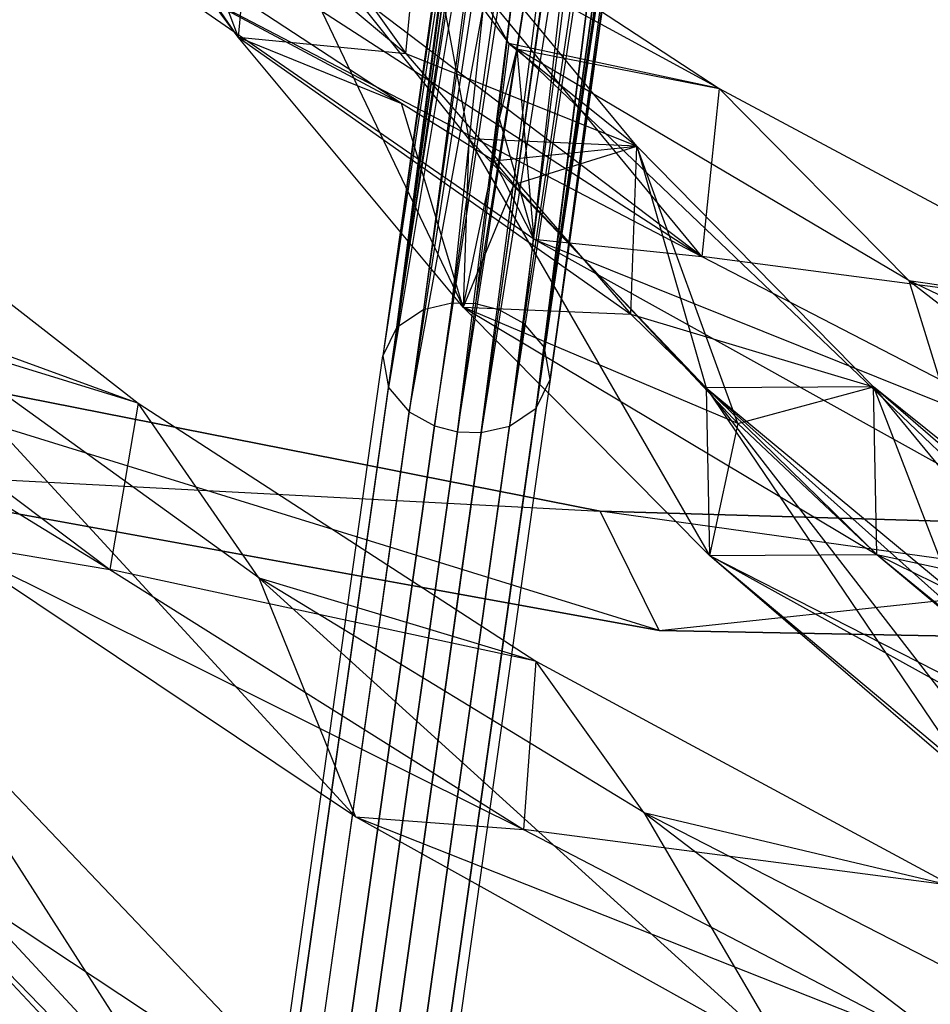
# Model space of a CAD drawing. Extents: x 5.4 to 34.8, y -14.7 to 14.7.
# Tile 95 of 251: x 18 to 19.6, y -10.7 to -8.9. Entities that reach past the tile are written whole.
import ezdxf

# ---------------------------------------------------------------- set-up
doc = ezdxf.new("R2010")
doc.units = 0
doc.header["$LTSCALE"] = 2.54
doc.layers.get('0').update_dxf_attribs({"color": 13, "linetype": 'CONTINUOUS'})

# ---------------------------------------------------------------- blocks, each defined once
blk = doc.blocks.new('BOHO_S_PM_7777_STL')
at = {"color": 0}
for p, q in [((19.0193, -7.5839, 21.1845), (18.7532, -9.4513, 19.0752)), ((19.0193, -7.5839, 21.1845), (18.7532, -9.4513, 19.0752)), ((19.0193, -7.5839, 21.1845), (18.7954, -9.4525, 19.0713)), ((19.0193, -7.5839, 21.1845), (18.7954, -9.4525, 19.0713)), ((18.9496, -7.6018, 21.2106), (18.6559, -9.4944, 19.1224)), ((18.9496, -7.6018, 21.2106), (18.6559, -9.4944, 19.1224)), ((18.9496, -7.6018, 21.2106), (18.7031, -9.4628, 19.0906)), ((18.9496, -7.6018, 21.2106), (18.7031, -9.4628, 19.0906)), ((18.9496, -7.6018, 21.2106), (18.7532, -9.4513, 19.0752)), ((18.9496, -7.6018, 21.2106), (18.7532, -9.4513, 19.0752)), ((19.0951, -7.5945, 21.1845), (18.7954, -9.4525, 19.0713)), ((19.0951, -7.5945, 21.1845), (18.7954, -9.4525, 19.0713)), ((19.0951, -7.5945, 21.1845), (18.8364, -9.4629, 19.0752)), ((19.0951, -7.5945, 21.1845), (18.8364, -9.4629, 19.0752)), ((18.8813, -9.4878, 19.0906), (19.0951, -7.5945, 21.1845)), ((18.8813, -9.4878, 19.0906), (19.0951, -7.5945, 21.1845)), ((18.9187, -7.6242, 21.2358), (18.6559, -9.4944, 19.1224)), ((18.9187, -7.6242, 21.2358), (18.6559, -9.4944, 19.1224)), ((18.8813, -9.4878, 19.0906), (19.1572, -7.6308, 21.2105)), ((18.8813, -9.4878, 19.0906), (19.1572, -7.6308, 21.2105)), ((18.918, -9.5312, 19.1224), (19.1572, -7.6308, 21.2105)), ((18.918, -9.5312, 19.1224), (19.1572, -7.6308, 21.2105)), ((18.918, -9.5312, 19.1224), (19.1808, -7.6611, 21.2358)), ((18.918, -9.5312, 19.1224), (19.1808, -7.6611, 21.2358)), ((18.8783, -7.8158, 21.0802), (18.6559, -9.4944, 19.1224)), ((18.8783, -7.8158, 21.0802), (18.6559, -9.4944, 19.1224)), ((18.8672, -7.8642, 21.0793), (18.6309, -9.5455, 19.1677)), ((18.8672, -7.8642, 21.0793), (18.6309, -9.5455, 19.1677)), ((18.6559, -9.4944, 19.1224), (18.8672, -7.8642, 21.0793)), ((18.6559, -9.4944, 19.1224), (18.8672, -7.8642, 21.0793)), ((18.918, -9.5312, 19.1224), (19.1669, -7.8563, 21.0802)), ((18.918, -9.5312, 19.1224), (19.1669, -7.8563, 21.0802)), ((19.1665, -7.8835, 21.0798), (18.918, -9.5312, 19.1224)), ((19.1665, -7.8835, 21.0798), (18.918, -9.5312, 19.1224)), ((18.928, -9.5872, 19.1677), (19.1665, -7.8835, 21.0798)), ((18.928, -9.5872, 19.1677), (19.1665, -7.8835, 21.0798)), ((19.1643, -7.9057, 21.0793), (18.928, -9.5872, 19.1677)), ((19.1643, -7.9057, 21.0793), (18.928, -9.5872, 19.1677)), ((18.8644, -7.9118, 21.0785), (18.6309, -9.5455, 19.1677)), ((18.8644, -7.9118, 21.0785), (18.6309, -9.5455, 19.1677)), ((18.8707, -7.9629, 21.0776), (18.6309, -9.5455, 19.1677)), ((18.8707, -7.9629, 21.0776), (18.6309, -9.5455, 19.1677)), ((18.6408, -9.6015, 19.2131), (18.8707, -7.9629, 21.0776)), ((18.6408, -9.6015, 19.2131), (18.8707, -7.9629, 21.0776)), ((19.1451, -7.9762, 21.078), (18.903, -9.6383, 19.2131)), ((19.1451, -7.9762, 21.078), (18.903, -9.6383, 19.2131)), ((19.1451, -7.9762, 21.078), (18.928, -9.5872, 19.1677)), ((19.1451, -7.9762, 21.078), (18.928, -9.5872, 19.1677)), ((18.8793, -7.9924, 21.0771), (18.6408, -9.6015, 19.2131)), ((18.8793, -7.9924, 21.0771), (18.6408, -9.6015, 19.2131)), ((19.1337, -7.9999, 21.0776), (18.903, -9.6383, 19.2131)), ((19.1337, -7.9999, 21.0776), (18.903, -9.6383, 19.2131)), ((18.9022, -8.0366, 21.0763), (18.6408, -9.6015, 19.2131)), ((18.9022, -8.0366, 21.0763), (18.6408, -9.6015, 19.2131)), ((18.9022, -8.0366, 21.0763), (18.6775, -9.6449, 19.2449)), ((18.9022, -8.0366, 21.0763), (18.6775, -9.6449, 19.2449)), ((19.1052, -8.0408, 21.0768), (18.8557, -9.6699, 19.2449)), ((19.1052, -8.0408, 21.0768), (18.8557, -9.6699, 19.2449)), ((18.903, -9.6383, 19.2131), (19.1052, -8.0408, 21.0768)), ((18.903, -9.6383, 19.2131), (19.1052, -8.0408, 21.0768)), ((18.9208, -8.0585, 21.076), (18.6775, -9.6449, 19.2449)), ((18.9208, -8.0585, 21.076), (18.6775, -9.6449, 19.2449)), ((18.6775, -9.6449, 19.2449), (18.9655, -8.0732, 21.0896)), ((18.6775, -9.6449, 19.2449), (18.9655, -8.0732, 21.0896)), ((18.7225, -9.6698, 19.2603), (18.9655, -8.0732, 21.0896)), ((18.7225, -9.6698, 19.2603), (18.9655, -8.0732, 21.0896)), ((18.7634, -9.6802, 19.2641), (18.9655, -8.0732, 21.0896)), ((18.7634, -9.6802, 19.2641), (18.9655, -8.0732, 21.0896)), ((18.7634, -9.6802, 19.2641), (19.014, -8.0799, 21.0893)), ((18.7634, -9.6802, 19.2641), (19.014, -8.0799, 21.0893)), ((19.0592, -8.0779, 21.076), (18.8057, -9.6815, 19.2603)), ((19.0592, -8.0779, 21.076), (18.8057, -9.6815, 19.2603)), ((18.8057, -9.6815, 19.2603), (19.014, -8.0799, 21.0893)), ((18.8057, -9.6815, 19.2603), (19.014, -8.0799, 21.0893)), ((19.0308, -8.0801, 21.0859), (18.8057, -9.6815, 19.2603)), ((19.0308, -8.0801, 21.0859), (18.8057, -9.6815, 19.2603)), ((19.0592, -8.0779, 21.076), (18.8557, -9.6699, 19.2449)), ((19.0592, -8.0779, 21.076), (18.8557, -9.6699, 19.2449)), ((18.0642, -8.1639, 20.8719), (18.3741, -8.9794, 20.3758)), ((18.0642, -8.1639, 20.8719), (18.3741, -8.9794, 20.3758)), ((18.3741, -8.9794, 20.3758), (18.0182, -8.4604, 20.8625)), ((18.0182, -8.4604, 20.8625), (18.6717, -9.0079, 20.3987)), ((18.0182, -8.4604, 20.8625), (18.6717, -9.0079, 20.3987)), ((18.3741, -8.9794, 20.3758), (18.0182, -8.4604, 20.8625)), ((18.3142, -8.5063, 20.8745), (18.6717, -9.0079, 20.3987)), ((18.3142, -8.5063, 20.8745), (18.6717, -9.0079, 20.3987)), ((18.6251, -8.6747, 20.5025), (19.2284, -9.0705, 20.1641)), ((19.1974, -9.3689, 20.1586), (18.6251, -8.6747, 20.5025)), ((18.6251, -8.6747, 20.5025), (19.2284, -9.0705, 20.1641)), ((19.1974, -9.3689, 20.1586), (18.6251, -8.6747, 20.5025)), ((18.4018, -8.681, 20.3941), (18.3741, -8.9794, 20.3758)), ((18.4018, -8.681, 20.3941), (18.3741, -8.9794, 20.3758)), ((18.4018, -8.681, 20.3941), (18.3741, -8.9794, 20.3758)), ((18.7839, -9.16, 19.922), (18.4018, -8.681, 20.3941)), ((18.4018, -8.681, 20.3941), (18.7735, -9.4589, 19.8953)), ((18.4018, -8.681, 20.3941), (18.7735, -9.4589, 19.8953)), ((18.7839, -9.16, 19.922), (18.4018, -8.681, 20.3941)), ((18.6717, -9.0079, 20.3987), (18.6994, -8.7094, 20.417)), ((18.6717, -9.0079, 20.3987), (18.6994, -8.7094, 20.417)), ((19.0818, -9.1725, 19.9546), (18.6994, -8.7094, 20.417)), ((18.6994, -8.7094, 20.417), (18.7839, -9.16, 19.922)), ((18.6994, -8.7094, 20.417), (18.7839, -9.16, 19.922)), ((19.0818, -9.1725, 19.9546), (18.6994, -8.7094, 20.417)), ((18.8545, -8.9906, 20.2111), (18.6994, -8.7094, 20.417)), ((18.8545, -8.9906, 20.2111), (18.6994, -8.7094, 20.417)), ((19.0818, -9.1725, 19.9546), (18.6994, -8.7094, 20.417)), ((18.7027, -8.7837, 20.4016), (18.8545, -8.9906, 20.2111)), ((19.2284, -9.0705, 20.1641), (18.7027, -8.7837, 20.4016)), ((19.2284, -9.0705, 20.1641), (18.7027, -8.7837, 20.4016)), ((18.7027, -8.7837, 20.4016), (18.8545, -8.9906, 20.2111)), ((18.8991, -9.338, 20.164), (18.1621, -8.8284, 20.5628)), ((18.1621, -8.8284, 20.5628), (18.6639, -9.0969, 20.2966)), ((18.1621, -8.8284, 20.5628), (18.6639, -9.0969, 20.2966)), ((18.1621, -8.8284, 20.5628), (19.1974, -9.3689, 20.1586)), ((18.1621, -8.8284, 20.5628), (19.1974, -9.3689, 20.1586)), ((18.8991, -9.338, 20.164), (18.1621, -8.8284, 20.5628)), ((18.3741, -8.9794, 20.3758), (18.2706, -8.8392, 20.5104)), ((18.3741, -8.9794, 20.3758), (18.2706, -8.8392, 20.5104)), ((18.6639, -9.0969, 20.2966), (18.2706, -8.8392, 20.5104)), ((18.6639, -9.0969, 20.2966), (18.2706, -8.8392, 20.5104)), ((18.4557, -8.8892, 20.5597), (19.1974, -9.3689, 20.1586)), ((18.4557, -8.8892, 20.5597), (19.1974, -9.3689, 20.1586)), ((19.1974, -9.3689, 20.1586), (18.6013, -8.9167, 20.4875)), ((19.1974, -9.3689, 20.1586), (18.6013, -8.9167, 20.4875)), ((18.7735, -9.4589, 19.8953), (18.3741, -8.9794, 20.3758)), ((18.3741, -8.9794, 20.3758), (18.6717, -9.0079, 20.3987)), ((18.3741, -8.9794, 20.3758), (18.6717, -9.0079, 20.3987)), ((18.3741, -8.9794, 20.3758), (19.0714, -9.4715, 19.9279)), ((18.3741, -8.9794, 20.3758), (19.0714, -9.4715, 19.9279)), ((18.7735, -9.4589, 19.8953), (18.3741, -8.9794, 20.3758)), ((18.3741, -8.9794, 20.3758), (18.6639, -9.0969, 20.2966)), ((18.3741, -8.9794, 20.3758), (18.6639, -9.0969, 20.2966)), ((18.7735, -9.4589, 19.8953), (18.3741, -8.9794, 20.3758)), ((18.8545, -8.9906, 20.2111), (18.8376, -9.1237, 20.2095)), ((18.8545, -8.9906, 20.2111), (18.8376, -9.1237, 20.2095)), ((18.8545, -8.9906, 20.2111), (19.0818, -9.1725, 19.9546)), ((18.8545, -8.9906, 20.2111), (19.0818, -9.1725, 19.9546)), ((19.2284, -9.0705, 20.1641), (18.8545, -8.9906, 20.2111)), ((18.8686, -8.9998, 20.2033), (18.8545, -8.9906, 20.2111)), ((19.2284, -9.0705, 20.1641), (18.8545, -8.9906, 20.2111)), ((18.8686, -8.9998, 20.2033), (18.8545, -8.9906, 20.2111)), ((18.6717, -9.0079, 20.3987), (19.0818, -9.1725, 19.9546)), ((18.6717, -9.0079, 20.3987), (19.0818, -9.1725, 19.9546)), ((18.6717, -9.0079, 20.3987), (19.0714, -9.4715, 19.9279)), ((18.6717, -9.0079, 20.3987), (19.0714, -9.4715, 19.9279)), ((18.8686, -8.9998, 20.2033), (18.8376, -9.1237, 20.2095)), ((18.8686, -8.9998, 20.2033), (18.8376, -9.1237, 20.2095)), ((19.5652, -9.4113, 19.8256), (18.8686, -8.9998, 20.2033)), ((18.8686, -8.9998, 20.2033), (19.2284, -9.0705, 20.1641)), ((18.8686, -8.9998, 20.2033), (19.2284, -9.0705, 20.1641)), ((18.8686, -8.9998, 20.2033), (18.8991, -9.338, 20.164)), ((18.8686, -8.9998, 20.2033), (18.8991, -9.338, 20.164)), ((18.8686, -8.9998, 20.2033), (19.6753, -9.7697, 19.7621)), ((18.8686, -8.9998, 20.2033), (19.6753, -9.7697, 19.7621)), ((19.5652, -9.4113, 19.8256), (18.8686, -8.9998, 20.2033)), ((19.2284, -9.0705, 20.1641), (19.1974, -9.3689, 20.1586)), ((19.2284, -9.0705, 20.1641), (19.1974, -9.3689, 20.1586)), ((19.5652, -9.4113, 19.8256), (19.2284, -9.0705, 20.1641)), ((19.2284, -9.0705, 20.1641), (19.9766, -9.471, 19.7575)), ((19.5652, -9.4113, 19.8256), (19.2284, -9.0705, 20.1641)), ((19.2284, -9.0705, 20.1641), (19.9766, -9.471, 19.7575)), ((17.5302, -9.1106, 19.7575), (18.1965, -9.6294, 19.3432)), ((17.5302, -9.1106, 19.7575), (18.1965, -9.6294, 19.3432)), ((18.7735, -9.4589, 19.8953), (18.6639, -9.0969, 20.2966)), ((18.7735, -9.4589, 19.8953), (18.6639, -9.0969, 20.2966)), ((18.828, -9.1991, 20.2086), (18.6639, -9.0969, 20.2966)), ((18.828, -9.1991, 20.2086), (18.6639, -9.0969, 20.2966)), ((18.8376, -9.1237, 20.2095), (18.828, -9.1991, 20.2086)), ((18.8376, -9.1237, 20.2095), (18.828, -9.1991, 20.2086)), ((18.8376, -9.1237, 20.2095), (18.8991, -9.338, 20.164)), ((18.8376, -9.1237, 20.2095), (18.8991, -9.338, 20.164)), ((18.7839, -9.16, 19.922), (18.7735, -9.4589, 19.8953)), ((18.7839, -9.16, 19.922), (18.7735, -9.4589, 19.8953)), ((19.0818, -9.1725, 19.9546), (18.7839, -9.16, 19.922)), ((19.0818, -9.1725, 19.9546), (18.7839, -9.16, 19.922)), ((19.2049, -9.6019, 19.4536), (18.7839, -9.16, 19.922)), ((18.7839, -9.16, 19.922), (19.2108, -9.9001, 19.4188)), ((18.7839, -9.16, 19.922), (19.2108, -9.9001, 19.4188)), ((19.2049, -9.6019, 19.4536), (18.7839, -9.16, 19.922)), ((18.828, -9.1991, 20.2086), (19.0818, -9.1725, 19.9546)), ((18.828, -9.1991, 20.2086), (19.0818, -9.1725, 19.9546)), ((18.8635, -9.2408, 20.1665), (19.0818, -9.1725, 19.9546)), ((18.8635, -9.2408, 20.1665), (19.0818, -9.1725, 19.9546)), ((19.0714, -9.4715, 19.9279), (19.0818, -9.1725, 19.9546)), ((19.0714, -9.4715, 19.9279), (19.0818, -9.1725, 19.9546)), ((19.5022, -9.6001, 19.4947), (19.0818, -9.1725, 19.9546)), ((19.0818, -9.1725, 19.9546), (19.2049, -9.6019, 19.4536)), ((19.0818, -9.1725, 19.9546), (19.2049, -9.6019, 19.4536)), ((19.5022, -9.6001, 19.4947), (19.0818, -9.1725, 19.9546)), ((19.2611, -9.6656, 19.7198), (19.0818, -9.1725, 19.9546)), ((19.2611, -9.6656, 19.7198), (19.0818, -9.1725, 19.9546)), ((19.5022, -9.6001, 19.4947), (19.0818, -9.1725, 19.9546)), ((18.7735, -9.4589, 19.8953), (18.828, -9.1991, 20.2086)), ((18.7735, -9.4589, 19.8953), (18.828, -9.1991, 20.2086)), ((18.828, -9.1991, 20.2086), (18.8635, -9.2408, 20.1665)), ((18.828, -9.1991, 20.2086), (18.8635, -9.2408, 20.1665)), ((18.828, -9.1991, 20.2086), (18.8991, -9.338, 20.164)), ((18.828, -9.1991, 20.2086), (18.8991, -9.338, 20.164)), ((18.8635, -9.2408, 20.1665), (18.7735, -9.4589, 19.8953)), ((18.8635, -9.2408, 20.1665), (18.7735, -9.4589, 19.8953)), ((18.8635, -9.2408, 20.1665), (19.2611, -9.6656, 19.7198)), ((18.8635, -9.2408, 20.1665), (19.2611, -9.6656, 19.7198)), ((17.1619, -9.3212, 19.7621), (18.1459, -9.9251, 19.3426)), ((17.1619, -9.3212, 19.7621), (18.1459, -9.9251, 19.3426)), ((19.6753, -9.7697, 19.7621), (18.8991, -9.338, 20.164)), ((18.8991, -9.338, 20.164), (19.1974, -9.3689, 20.1586)), ((18.8991, -9.338, 20.164), (19.1974, -9.3689, 20.1586)), ((18.8991, -9.338, 20.164), (19.9752, -9.7709, 19.7535)), ((18.8991, -9.338, 20.164), (19.9752, -9.7709, 19.7535)), ((19.6753, -9.7697, 19.7621), (18.8991, -9.338, 20.164)), ((19.9766, -9.471, 19.7575), (19.1974, -9.3689, 20.1586)), ((19.1974, -9.3689, 20.1586), (19.9752, -9.7709, 19.7535)), ((19.9766, -9.471, 19.7575), (19.1974, -9.3689, 20.1586)), ((19.1974, -9.3689, 20.1586), (19.9752, -9.7709, 19.7535)), ((18.1965, -9.6294, 19.3432), (17.4513, -9.4, 19.7535)), ((17.4513, -9.4, 19.7535), (18.1459, -9.9251, 19.3426)), ((18.1965, -9.6294, 19.3432), (17.4513, -9.4, 19.7535)), ((17.4513, -9.4, 19.7535), (18.1459, -9.9251, 19.3426)), ((20.2913, -9.7587, 19.4422), (19.5652, -9.4113, 19.8256)), ((19.5652, -9.4113, 19.8256), (19.9766, -9.471, 19.7575)), ((19.5652, -9.4113, 19.8256), (19.9766, -9.471, 19.7575)), ((19.5652, -9.4113, 19.8256), (19.6753, -9.7697, 19.7621)), ((19.5652, -9.4113, 19.8256), (19.6753, -9.7697, 19.7621)), ((19.5652, -9.4113, 19.8256), (20.4836, -10.126, 19.3556)), ((19.5652, -9.4113, 19.8256), (20.4836, -10.126, 19.3556)), ((20.2913, -9.7587, 19.4422), (19.5652, -9.4113, 19.8256)), ((18.7031, -9.4628, 19.0906), (18.5033, -10.884, 17.2316)), ((18.7031, -9.4628, 19.0906), (18.5033, -10.884, 17.2316)), ((18.7532, -9.4513, 19.0752), (18.5536, -10.8713, 17.2177)), ((18.7532, -9.4513, 19.0752), (18.5536, -10.8713, 17.2177)), ((18.7954, -9.4525, 19.0713), (18.5959, -10.8723, 17.2142)), ((18.7954, -9.4525, 19.0713), (18.5959, -10.8723, 17.2142)), ((18.8364, -9.4629, 19.0752), (18.6368, -10.883, 17.2177)), ((18.8364, -9.4629, 19.0752), (18.6368, -10.883, 17.2177)), ((18.6559, -9.4944, 19.1224), (18.7031, -9.4628, 19.0906)), ((18.6559, -9.4944, 19.1224), (18.7031, -9.4628, 19.0906)), ((18.7031, -9.4628, 19.0906), (18.7532, -9.4513, 19.0752)), ((18.7031, -9.4628, 19.0906), (18.7532, -9.4513, 19.0752)), ((18.7532, -9.4513, 19.0752), (18.7954, -9.4525, 19.0713)), ((18.7532, -9.4513, 19.0752), (18.7954, -9.4525, 19.0713)), ((19.2108, -9.9001, 19.4188), (18.7735, -9.4589, 19.8953)), ((18.7735, -9.4589, 19.8953), (19.0714, -9.4715, 19.9279)), ((18.7735, -9.4589, 19.8953), (19.0714, -9.4715, 19.9279)), ((18.7735, -9.4589, 19.8953), (19.5081, -9.8984, 19.4599)), ((18.7735, -9.4589, 19.8953), (19.5081, -9.8984, 19.4599)), ((19.2108, -9.9001, 19.4188), (18.7735, -9.4589, 19.8953)), ((19.2611, -9.6656, 19.7198), (18.7735, -9.4589, 19.8953)), ((19.2108, -9.9001, 19.4188), (18.7735, -9.4589, 19.8953)), ((19.2611, -9.6656, 19.7198), (18.7735, -9.4589, 19.8953)), ((18.7954, -9.4525, 19.0713), (18.8364, -9.4629, 19.0752)), ((18.7954, -9.4525, 19.0713), (18.8364, -9.4629, 19.0752)), ((18.8813, -9.4878, 19.0906), (18.8364, -9.4629, 19.0752)), ((18.8813, -9.4878, 19.0906), (18.8364, -9.4629, 19.0752)), ((18.4105, -9.9399, 19.0518), (17.7598, -9.47, 19.4422)), ((17.7598, -9.47, 19.4422), (18.1965, -9.6294, 19.3432)), ((17.7598, -9.47, 19.4422), (18.1965, -9.6294, 19.3432)), ((17.7598, -9.47, 19.4422), (18.5821, -10.3645, 18.9428)), ((17.7598, -9.47, 19.4422), (18.5821, -10.3645, 18.9428)), ((18.4105, -9.9399, 19.0518), (17.7598, -9.47, 19.4422)), ((19.0714, -9.4715, 19.9279), (19.5022, -9.6001, 19.4947)), ((19.0714, -9.4715, 19.9279), (19.5022, -9.6001, 19.4947)), ((19.0714, -9.4715, 19.9279), (19.5081, -9.8984, 19.4599)), ((19.0714, -9.4715, 19.9279), (19.5081, -9.8984, 19.4599)), ((18.6559, -9.4944, 19.1224), (18.4558, -10.918, 17.2602)), ((18.6559, -9.4944, 19.1224), (18.4558, -10.918, 17.2602)), ((18.6559, -9.4944, 19.1224), (18.6309, -9.5455, 19.1677)), ((18.6559, -9.4944, 19.1224), (18.6309, -9.5455, 19.1677)), ((18.8813, -9.4878, 19.0906), (18.6816, -10.9091, 17.2316)), ((18.8813, -9.4878, 19.0906), (18.6816, -10.9091, 17.2316)), ((18.8813, -9.4878, 19.0906), (18.918, -9.5312, 19.1224)), ((18.8813, -9.4878, 19.0906), (18.918, -9.5312, 19.1224)), ((19.0167, -9.8211, 19.3975), (17.4152, -9.5053, 19.3975)), ((17.4152, -9.5053, 19.3975), (19.0167, -9.8211, 19.1975)), ((19.0167, -9.8211, 19.1975), (17.4152, -9.5053, 19.1975)), ((17.4152, -9.5053, 19.3975), (19.0167, -9.8211, 19.1975)), ((19.0167, -9.8211, 19.3975), (17.4152, -9.5053, 19.3975)), ((19.1218, -10.0334, 19.1975), (17.4152, -9.5053, 19.1975)), ((19.0167, -9.8211, 19.1975), (17.4152, -9.5053, 19.1975)), ((19.1218, -10.0334, 19.1975), (17.4152, -9.5053, 19.1975)), ((18.7179, -10.9549, 17.2602), (18.918, -9.5312, 19.1224)), ((18.7179, -10.9549, 17.2602), (18.918, -9.5312, 19.1224)), ((18.928, -9.5872, 19.1677), (18.918, -9.5312, 19.1224)), ((18.928, -9.5872, 19.1677), (18.918, -9.5312, 19.1224)), ((18.4303, -10.9726, 17.3011), (18.6309, -9.5455, 19.1677)), ((18.4303, -10.9726, 17.3011), (18.6309, -9.5455, 19.1677)), ((18.6309, -9.5455, 19.1677), (18.6408, -9.6015, 19.2131)), ((18.6309, -9.5455, 19.1677), (18.6408, -9.6015, 19.2131)), ((18.4398, -11.0321, 17.3419), (18.6408, -9.6015, 19.2131)), ((18.4398, -11.0321, 17.3419), (18.6408, -9.6015, 19.2131)), ((18.6408, -9.6015, 19.2131), (18.6775, -9.6449, 19.2449)), ((18.6408, -9.6015, 19.2131), (18.6775, -9.6449, 19.2449)), ((18.928, -9.5872, 19.1677), (18.7274, -11.0143, 17.3011)), ((18.928, -9.5872, 19.1677), (18.7274, -11.0143, 17.3011)), ((18.903, -9.6383, 19.2131), (18.928, -9.5872, 19.1677)), ((18.903, -9.6383, 19.2131), (18.928, -9.5872, 19.1677)), ((19.5022, -9.6001, 19.4947), (19.2049, -9.6019, 19.4536)), ((19.5022, -9.6001, 19.4947), (19.2049, -9.6019, 19.4536)), ((19.5022, -9.6001, 19.4947), (19.2049, -9.6019, 19.4536)), ((19.6593, -10.0079, 18.987), (19.2049, -9.6019, 19.4536)), ((19.2049, -9.6019, 19.4536), (19.2108, -9.9001, 19.4188)), ((19.2049, -9.6019, 19.4536), (19.2108, -9.9001, 19.4188)), ((19.2049, -9.6019, 19.4536), (19.6803, -10.3043, 18.9443)), ((19.2049, -9.6019, 19.4536), (19.6803, -10.3043, 18.9443)), ((19.6593, -10.0079, 18.987), (19.2049, -9.6019, 19.4536)), ((19.8502, -10.4365, 18.7793), (19.2049, -9.6019, 19.4536)), ((19.2049, -9.6019, 19.4536), (20.1417, -10.3791, 18.5201)), ((19.8502, -10.4365, 18.7793), (19.2049, -9.6019, 19.4536)), ((19.2049, -9.6019, 19.4536), (19.2108, -9.9001, 19.4188)), ((19.2049, -9.6019, 19.4536), (20.1417, -10.3791, 18.5201)), ((19.2611, -9.6656, 19.7198), (19.5022, -9.6001, 19.4947)), ((19.2611, -9.6656, 19.7198), (19.5022, -9.6001, 19.4947)), ((19.5081, -9.8984, 19.4599), (19.5022, -9.6001, 19.4947)), ((19.5081, -9.8984, 19.4599), (19.5022, -9.6001, 19.4947)), ((19.9553, -9.9934, 19.0352), (19.5022, -9.6001, 19.4947)), ((19.5022, -9.6001, 19.4947), (19.6593, -10.0079, 18.987)), ((19.5022, -9.6001, 19.4947), (19.6593, -10.0079, 18.987)), ((19.9553, -9.9934, 19.0352), (19.5022, -9.6001, 19.4947)), ((19.5081, -9.8984, 19.4599), (19.5022, -9.6001, 19.4947)), ((19.5081, -9.8984, 19.4599), (19.5022, -9.6001, 19.4947)), ((20.4359, -10.3532, 18.5741), (19.5022, -9.6001, 19.4947)), ((19.5022, -9.6001, 19.4947), (20.1417, -10.3791, 18.5201)), ((19.5022, -9.6001, 19.4947), (20.1417, -10.3791, 18.5201)), ((20.4359, -10.3532, 18.5741), (19.5022, -9.6001, 19.4947)), ((18.1965, -9.6294, 19.3432), (18.1459, -9.9251, 19.3426)), ((18.1965, -9.6294, 19.3432), (18.1459, -9.9251, 19.3426)), ((18.4105, -9.9399, 19.0518), (18.1965, -9.6294, 19.3432)), ((18.1965, -9.6294, 19.3432), (18.9027, -10.0875, 18.9191)), ((18.4105, -9.9399, 19.0518), (18.1965, -9.6294, 19.3432)), ((18.1965, -9.6294, 19.3432), (18.9027, -10.0875, 18.9191)), ((18.4761, -11.0778, 17.3705), (18.6775, -9.6449, 19.2449)), ((18.4761, -11.0778, 17.3705), (18.6775, -9.6449, 19.2449)), ((18.6775, -9.6449, 19.2449), (18.7225, -9.6698, 19.2603)), ((18.6775, -9.6449, 19.2449), (18.7225, -9.6698, 19.2603)), ((18.903, -9.6383, 19.2131), (18.7019, -11.0689, 17.3419)), ((18.903, -9.6383, 19.2131), (18.7019, -11.0689, 17.3419)), ((18.8557, -9.6699, 19.2449), (18.903, -9.6383, 19.2131)), ((18.8557, -9.6699, 19.2449), (18.903, -9.6383, 19.2131)), ((18.5209, -11.1039, 17.3844), (18.7225, -9.6698, 19.2603)), ((18.5209, -11.1039, 17.3844), (18.7225, -9.6698, 19.2603)), ((18.6544, -11.1029, 17.3705), (18.8557, -9.6699, 19.2449)), ((18.6544, -11.1029, 17.3705), (18.8557, -9.6699, 19.2449)), ((18.7225, -9.6698, 19.2603), (18.7634, -9.6802, 19.2641)), ((18.7225, -9.6698, 19.2603), (18.7634, -9.6802, 19.2641)), ((18.8057, -9.6815, 19.2603), (18.8557, -9.6699, 19.2449)), ((18.8057, -9.6815, 19.2603), (18.8557, -9.6699, 19.2449)), ((19.2611, -9.6656, 19.7198), (19.2108, -9.9001, 19.4188)), ((19.2611, -9.6656, 19.7198), (19.2108, -9.9001, 19.4188)), ((19.2611, -9.6656, 19.7198), (19.5081, -9.8984, 19.4599)), ((19.2611, -9.6656, 19.7198), (19.5081, -9.8984, 19.4599)), ((18.5618, -11.1146, 17.3879), (18.7634, -9.6802, 19.2641)), ((18.5618, -11.1146, 17.3879), (18.7634, -9.6802, 19.2641)), ((18.6041, -11.1156, 17.3844), (18.8057, -9.6815, 19.2603)), ((18.6041, -11.1156, 17.3844), (18.8057, -9.6815, 19.2603)), ((18.7634, -9.6802, 19.2641), (18.8057, -9.6815, 19.2603)), ((18.7634, -9.6802, 19.2641), (18.8057, -9.6815, 19.2603)), ((17.5253, -9.7431, 19.3975), (19.0167, -9.8211, 19.3975)), ((17.5253, -9.7431, 19.3975), (19.0167, -9.8211, 19.3975)), ((17.5253, -9.7431, 19.3975), (19.1218, -10.0334, 19.3975)), ((19.1218, -10.0334, 19.1975), (17.5253, -9.7431, 19.1975)), ((19.1218, -10.0334, 19.1975), (17.5253, -9.7431, 19.1975)), ((19.1218, -10.0334, 19.1975), (17.5253, -9.7431, 19.3975)), ((19.1218, -10.0334, 19.1975), (17.5253, -9.7431, 19.3975)), ((17.5253, -9.7431, 19.3975), (19.1218, -10.0334, 19.3975)), ((19.1218, -10.0334, 19.3975), (19.0167, -9.8211, 19.3975)), ((19.1218, -10.0334, 19.3975), (19.0167, -9.8211, 19.3975)), ((20.6482, -9.8691, 19.3975), (19.0167, -9.8211, 19.3975)), ((19.0167, -9.8211, 19.3975), (19.0167, -9.8211, 19.1975)), ((19.0167, -9.8211, 19.3975), (19.0167, -9.8211, 19.1975)), ((19.0167, -9.8211, 19.3975), (20.6482, -9.8691, 19.1975)), ((20.6482, -9.8691, 19.1975), (19.0167, -9.8211, 19.1975)), ((19.0167, -9.8211, 19.3975), (20.6482, -9.8691, 19.1975)), ((20.6482, -9.8691, 19.3975), (19.0167, -9.8211, 19.3975)), ((20.7443, -10.0639, 19.1975), (19.0167, -9.8211, 19.1975)), ((20.6482, -9.8691, 19.1975), (19.0167, -9.8211, 19.1975)), ((20.7443, -10.0639, 19.1975), (19.0167, -9.8211, 19.1975)), ((19.1218, -10.0334, 19.1975), (19.0167, -9.8211, 19.1975)), ((19.1218, -10.0334, 19.1975), (19.0167, -9.8211, 19.1975)), ((18.5821, -10.3645, 18.9428), (17.8505, -9.8746, 19.3556)), ((17.8505, -9.8746, 19.3556), (18.1459, -9.9251, 19.3426)), ((17.8505, -9.8746, 19.3556), (18.1459, -9.9251, 19.3426)), ((17.8505, -9.8746, 19.3556), (18.8807, -10.3867, 18.9239)), ((17.8505, -9.8746, 19.3556), (18.8807, -10.3867, 18.9239)), ((18.5821, -10.3645, 18.9428), (17.8505, -9.8746, 19.3556)), ((19.1218, -10.0334, 19.3975), (20.6482, -9.8691, 19.3975)), ((19.1218, -10.0334, 19.3975), (20.6482, -9.8691, 19.3975)), ((19.2108, -9.9001, 19.4188), (19.5081, -9.8984, 19.4599)), ((19.2108, -9.9001, 19.4188), (19.5081, -9.8984, 19.4599)), ((19.2108, -9.9001, 19.4188), (19.5081, -9.8984, 19.4599)), ((19.2108, -9.9001, 19.4188), (19.5081, -9.8984, 19.4599)), ((19.6803, -10.3043, 18.9443), (19.2108, -9.9001, 19.4188)), ((19.2108, -9.9001, 19.4188), (19.9763, -10.2898, 18.9926)), ((19.2108, -9.9001, 19.4188), (19.9763, -10.2898, 18.9926)), ((19.6803, -10.3043, 18.9443), (19.2108, -9.9001, 19.4188)), ((19.8502, -10.4365, 18.7793), (19.2108, -9.9001, 19.4188)), ((20.1456, -10.4179, 18.8297), (19.2108, -9.9001, 19.4188)), ((19.8502, -10.4365, 18.7793), (19.2108, -9.9001, 19.4188)), ((20.1456, -10.4179, 18.8297), (19.2108, -9.9001, 19.4188)), ((19.5081, -9.8984, 19.4599), (19.9553, -9.9934, 19.0352)), ((19.5081, -9.8984, 19.4599), (19.9553, -9.9934, 19.0352)), ((19.5081, -9.8984, 19.4599), (19.9763, -10.2898, 18.9926)), ((19.5081, -9.8984, 19.4599), (19.9763, -10.2898, 18.9926)), ((19.5081, -9.8984, 19.4599), (20.4359, -10.3532, 18.5741)), ((19.5081, -9.8984, 19.4599), (20.4359, -10.3532, 18.5741)), ((19.5081, -9.8984, 19.4599), (20.1456, -10.4179, 18.8297)), ((19.5081, -9.8984, 19.4599), (20.1456, -10.4179, 18.8297)), ((18.9027, -10.0875, 18.9191), (18.1459, -9.9251, 19.3426)), ((18.1459, -9.9251, 19.3426), (18.8807, -10.3867, 18.9239)), ((18.9027, -10.0875, 18.9191), (18.1459, -9.9251, 19.3426)), ((18.1459, -9.9251, 19.3426), (18.8807, -10.3867, 18.9239)), ((19.0942, -10.3568, 18.6531), (18.4105, -9.9399, 19.0518)), ((18.4105, -9.9399, 19.0518), (18.9027, -10.0875, 18.9191)), ((18.4105, -9.9399, 19.0518), (18.9027, -10.0875, 18.9191)), ((18.4105, -9.9399, 19.0518), (18.5821, -10.3645, 18.9428)), ((18.4105, -9.9399, 19.0518), (18.5821, -10.3645, 18.9428)), ((18.4105, -9.9399, 19.0518), (19.3496, -10.7915, 18.5218)), ((18.4105, -9.9399, 19.0518), (19.3496, -10.7915, 18.5218)), ((19.0942, -10.3568, 18.6531), (18.4105, -9.9399, 19.0518)), ((18.2805, -10.9169, 17.5773), (17.4548, -10.0305, 18.5201)), ((18.2805, -10.9169, 17.5773), (17.4548, -10.0305, 18.5201)), ((18.2805, -10.9169, 17.5773), (17.4548, -10.0305, 18.5201)), ((19.1218, -10.0334, 19.3975), (20.7443, -10.0639, 19.3975)), ((20.7443, -10.0639, 19.1975), (19.1218, -10.0334, 19.1975)), ((19.1218, -10.0334, 19.1975), (19.1218, -10.0334, 19.3975)), ((19.1218, -10.0334, 19.1975), (19.1218, -10.0334, 19.3975)), ((20.7443, -10.0639, 19.1975), (19.1218, -10.0334, 19.1975)), ((20.7443, -10.0639, 19.1975), (19.1218, -10.0334, 19.3975)), ((20.7443, -10.0639, 19.1975), (19.1218, -10.0334, 19.3975)), ((19.1218, -10.0334, 19.3975), (20.7443, -10.0639, 19.3975)), ((18.5725, -10.9491, 17.6383), (17.7456, -10.0817, 18.5741)), ((17.7456, -10.0817, 18.5741), (18.2805, -10.9169, 17.5773)), ((17.7456, -10.0817, 18.5741), (18.2805, -10.9169, 17.5773)), ((18.5725, -10.9491, 17.6383), (17.7456, -10.0817, 18.5741)), ((18.9027, -10.0875, 18.9191), (18.8807, -10.3867, 18.9239)), ((18.9027, -10.0875, 18.9191), (18.8807, -10.3867, 18.9239)), ((19.0942, -10.3568, 18.6531), (18.9027, -10.0875, 18.9191)), ((18.9027, -10.0875, 18.9191), (19.6415, -10.486, 18.4835)), ((19.0942, -10.3568, 18.6531), (18.9027, -10.0875, 18.9191)), ((18.9027, -10.0875, 18.9191), (19.6415, -10.486, 18.4835)), ((19.3496, -10.7915, 18.5218), (18.5821, -10.3645, 18.9428)), ((18.5821, -10.3645, 18.9428), (18.8807, -10.3867, 18.9239)), ((18.5821, -10.3645, 18.9428), (18.8807, -10.3867, 18.9239)), ((18.5821, -10.3645, 18.9428), (19.6484, -10.7857, 18.4955)), ((18.5821, -10.3645, 18.9428), (19.6484, -10.7857, 18.4955)), ((19.3496, -10.7915, 18.5218), (18.5821, -10.3645, 18.9428)), ((19.8049, -10.7216, 18.2447), (19.0942, -10.3568, 18.6531)), ((19.0942, -10.3568, 18.6531), (19.6415, -10.486, 18.4835)), ((19.0942, -10.3568, 18.6531), (19.6415, -10.486, 18.4835)), ((19.0942, -10.3568, 18.6531), (19.3496, -10.7915, 18.5218)), ((19.0942, -10.3568, 18.6531), (19.3496, -10.7915, 18.5218)), ((19.0942, -10.3568, 18.6531), (20.1454, -11.1565, 18.0906)), ((19.0942, -10.3568, 18.6531), (20.1454, -11.1565, 18.0906)), ((19.8049, -10.7216, 18.2447), (19.0942, -10.3568, 18.6531)), ((17.7032, -10.3746, 18.5236), (18.5725, -10.9491, 17.6383)), ((17.7032, -10.3746, 18.5236), (18.5725, -10.9491, 17.6383)), ((17.7032, -10.3746, 18.5236), (18.5541, -11.2412, 17.5722)), ((17.7032, -10.3746, 18.5236), (18.5541, -11.2412, 17.5722)), ((17.7032, -10.3746, 18.5236), (18.225, -10.9293, 17.9311)), ((17.7032, -10.3746, 18.5236), (18.5725, -10.9491, 17.6383)), ((17.7032, -10.3746, 18.5236), (18.225, -10.9293, 17.9311)), ((19.6415, -10.486, 18.4835), (18.8807, -10.3867, 18.9239)), ((18.8807, -10.3867, 18.9239), (19.6484, -10.7857, 18.4955)), ((19.6415, -10.486, 18.4835), (18.8807, -10.3867, 18.9239)), ((18.8807, -10.3867, 18.9239), (19.6484, -10.7857, 18.4955))]:
    blk.add_line(p, q, dxfattribs=at)

msp = doc.modelspace()

# ---------------------------------------------------------------- block references
at = {"color": 0}
msp.add_blockref('BOHO_S_PM_7777_STL', (0, 0), dxfattribs=at)

doc.saveas('drawing.dxf')
